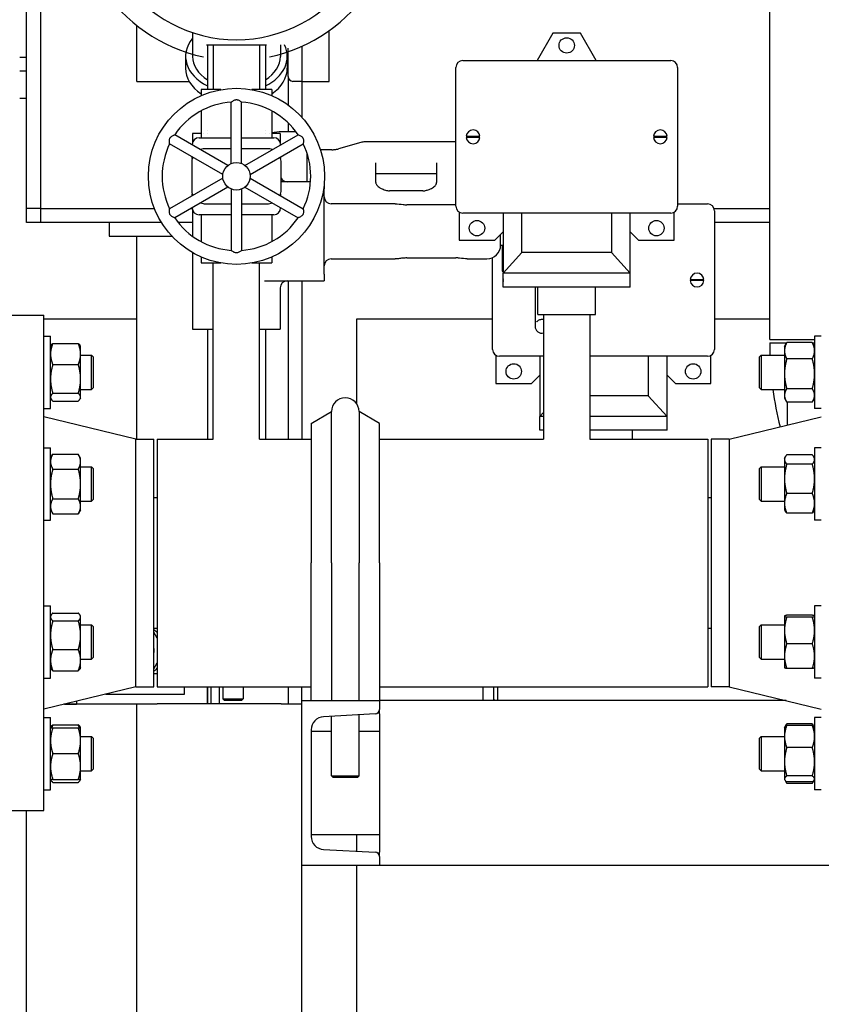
# Model space of a CAD drawing. Header units: inches. Extents: x 5 to 1128, y -85 to 748.
# Tile 42 of 256: x 173 to 187, y 177 to 195. Entities that reach past the tile are written whole.
import ezdxf

# ---------------------------------------------------------------- set-up
doc = ezdxf.new("R2010")
doc.units = ezdxf.units.IN
doc.header["$LTSCALE"] = 32
doc.header["$MEASUREMENT"] = 0
doc.layers.add('Visible (ANSI)', color=7, linetype='Continuous', lineweight=30)

msp = doc.modelspace()

# ---------------------------------------------------------------- linework, layer by layer
at = {"layer": 'Visible (ANSI)'}
for p, q in [((186.55697, 188.92117), (186.55697, 210.85817)), ((173.05726, 191.29617), (173.05726, 195.38367)), ((173.30726, 195.38367), (173.30726, 191.29617)), ((175.05726, 193.60867), (175.05726, 194.62486)), ((176.07101, 194.49475), (176.07101, 194.06312)), ((178.55726, 193.60867), (178.55726, 194.53053)), ((182.61976, 194.48167), (182.33397, 193.98667)), ((183.11976, 194.48167), (182.61976, 194.48167)), ((183.40555, 193.98667), (183.11976, 194.48167)), ((176.34476, 194.27167), (176.34476, 193.45917)), ((176.44976, 194.27167), (176.44976, 193.45917)), ((177.28976, 194.27167), (177.28976, 193.45917)), ((177.39476, 194.27167), (177.39476, 193.45917)), ((177.66851, 194.27167), (177.66851, 194.06312)), ((177.80726, 193.69867), (177.80726, 194.21023)), ((178.05726, 194.2441), (178.05726, 193.60867)), ((172.93226, 194.04617), (173.05726, 194.04617)), ((175.94601, 194.06312), (175.94601, 193.85099)), ((177.79351, 194.06312), (177.79351, 193.85099)), ((180.97976, 193.98667), (184.75976, 193.98667)), ((173.05726, 193.79617), (172.93226, 193.79617)), ((180.85476, 191.34167), (180.85476, 193.86167)), ((184.88476, 193.86167), (184.88476, 191.34167)), ((175.05726, 193.60867), (176.01193, 193.60867)), ((177.80726, 193.69867), (177.80726, 193.18074)), ((178.05726, 193.60867), (177.89726, 193.60867)), ((178.05726, 193.60867), (178.05726, 192.95648)), ((178.05726, 193.60867), (178.55726, 193.60867)), ((176.58803, 193.45917), (176.22851, 193.45917)), ((176.22851, 193.45917), (176.22851, 193.35005)), ((177.51101, 193.45917), (177.1515, 193.45917)), ((177.51101, 193.45917), (177.51101, 193.35005)), ((173.05726, 193.29617), (172.93226, 193.29617)), ((176.77576, 192.11582), (176.77576, 193.23089)), ((176.96376, 192.11582), (176.96376, 193.23089)), ((176.22851, 193.07215), (176.22851, 192.58417)), ((177.51101, 193.07215), (177.51101, 192.58417)), ((176.34476, 192.70853), (176.34476, 192.70853)), ((177.39476, 192.70854), (177.39476, 192.70854)), ((177.64738, 192.69258), (177.51101, 192.67424)), ((177.95012, 192.69369), (177.66404, 192.69369)), ((177.80726, 192.85556), (177.80726, 192.69369)), ((176.71614, 192.0814), (175.75047, 192.63894)), ((176.22851, 192.65867), (176.07289, 192.65867)), ((176.07289, 192.65867), (176.07289, 192.49308)), ((176.1932, 192.58417), (176.77576, 192.58417)), ((176.26247, 192.65867), (176.26247, 192.65867)), ((176.34828, 192.65867), (176.34825, 192.65867)), ((176.96376, 192.58417), (177.54633, 192.58417)), ((177.02338, 192.0814), (177.98906, 192.63894)), ((177.39128, 192.65867), (177.39125, 192.65867)), ((177.47702, 192.65867), (177.477, 192.65867)), ((177.66664, 192.65867), (177.51101, 192.65867)), ((177.66664, 192.65867), (177.66664, 192.49308)), ((180.81976, 192.50823), (179.20041, 192.50823)), ((181.04516, 192.61167), (181.07655, 192.61167)), ((181.07655, 192.59167), (181.04516, 192.59167)), ((181.07655, 192.61167), (181.26298, 192.61167)), ((181.26298, 192.59167), (181.07655, 192.59167)), ((181.26298, 192.61167), (181.29436, 192.61167)), ((181.29436, 192.59167), (181.26298, 192.59167)), ((184.44516, 192.61167), (184.47655, 192.61167)), ((184.47655, 192.59167), (184.44516, 192.59167)), ((184.47655, 192.61167), (184.66298, 192.61167)), ((184.66298, 192.59167), (184.47655, 192.59167)), ((184.66298, 192.61167), (184.69436, 192.61167)), ((184.69436, 192.59167), (184.66298, 192.59167)), ((176.62214, 191.91859), (175.65647, 192.47612)), ((176.0682, 192.45549), (176.0682, 192.45917)), ((176.77576, 192.38417), (176.30726, 192.38417)), ((177.43226, 192.38417), (176.96376, 192.38417)), ((177.11738, 191.91859), (178.08306, 192.47612)), ((177.67133, 192.45917), (177.67133, 192.45549)), ((178.60412, 192.36681), (178.39523, 192.36681)), ((179.13237, 192.49879), (178.72177, 192.38266)), ((176.0682, 192.20731), (176.0682, 192.23841)), ((177.67133, 192.23841), (177.67133, 192.20731)), ((178.15226, 191.78367), (178.15226, 192.30571)), ((176.05726, 192.13417), (176.05726, 191.63417)), ((177.68226, 191.63417), (177.68226, 192.13417)), ((179.40226, 191.77209), (179.40226, 192.12565)), ((180.50676, 192.12565), (180.50676, 191.77209)), ((176.62214, 191.84975), (175.65647, 191.29221)), ((177.11738, 191.84975), (178.08306, 191.29221)), ((179.40226, 191.93371), (180.50676, 191.93371)), ((176.71614, 191.68694), (175.75047, 191.1294)), ((176.77576, 191.65251), (176.77576, 190.53745)), ((176.96376, 191.65251), (176.96376, 190.53745)), ((177.02338, 191.68694), (177.98906, 191.1294)), ((177.97415, 191.78367), (177.68226, 191.78367)), ((178.21602, 191.78367), (177.97415, 191.78367)), ((178.46351, 191.74289), (178.46351, 191.65867)), ((178.46351, 190.10867), (178.46351, 191.65867)), ((180.25676, 191.62009), (179.65226, 191.62009)), ((176.0682, 191.52993), (176.0682, 191.56103)), ((177.67133, 191.56103), (177.67133, 191.52993)), ((173.05726, 191.04617), (173.05726, 191.29617)), ((173.30726, 191.29617), (173.05726, 191.29617)), ((173.30726, 191.29617), (175.38173, 191.29617)), ((173.30726, 191.29617), (173.30726, 191.04617)), ((175.65454, 191.29617), (175.66332, 191.29617)), ((176.03932, 191.29617), (176.06888, 191.29617)), ((176.0682, 191.30917), (176.0682, 191.31285)), ((176.07289, 191.27526), (176.07289, 190.79445)), ((176.30726, 191.38417), (176.77576, 191.38417)), ((176.96376, 191.38417), (177.43226, 191.38417)), ((177.67133, 191.31285), (177.67133, 191.30917)), ((178.91537, 191.38367), (178.58851, 191.38367)), ((179.10106, 191.38367), (178.91537, 191.38367)), ((179.51166, 191.38367), (179.10106, 191.38367)), ((179.75622, 191.38367), (179.51166, 191.38367)), ((180.85476, 191.36692), (179.96351, 191.36692)), ((184.88476, 191.38367), (185.42726, 191.38367)), ((185.54651, 191.29617), (186.55697, 191.29617)), ((185.55226, 191.25867), (185.55226, 188.73867)), ((176.77576, 191.18417), (176.1932, 191.18417)), ((176.22851, 191.18417), (176.22851, 190.69619)), ((177.54633, 191.18417), (176.96376, 191.18417)), ((177.51101, 191.18417), (177.51101, 190.69619)), ((180.91726, 191.23342), (180.91726, 190.72167)), ((184.75976, 191.21667), (180.97976, 191.21667)), ((181.71476, 191.21667), (181.71476, 190.12167)), ((182.05726, 190.49667), (182.05726, 191.21667)), ((183.68226, 191.21667), (183.68226, 190.49667)), ((184.02476, 190.12167), (184.02476, 191.21667)), ((184.82226, 190.72167), (184.82226, 191.23342)), ((173.30726, 191.04617), (173.05726, 191.04617)), ((175.50677, 191.04617), (173.30726, 191.04617)), ((174.55726, 191.04617), (174.55726, 190.79617)), ((176.07289, 191.04617), (175.81134, 191.04617)), ((186.55697, 191.04617), (185.55226, 191.04617)), ((174.55726, 190.79617), (175.69662, 190.79617)), ((175.05726, 187.10867), (175.05726, 190.79617)), ((176.07054, 190.79617), (176.07289, 190.79617)), ((180.91726, 190.72167), (181.56276, 190.72167)), ((181.56276, 190.72167), (181.71476, 190.87367)), ((181.66976, 190.63367), (181.66976, 190.82867)), ((184.02476, 190.87367), (184.17676, 190.72167)), ((184.17676, 190.72167), (184.82226, 190.72167)), ((181.66976, 190.63367), (181.71476, 190.63367)), ((181.69476, 190.63367), (181.69476, 190.20871)), ((176.07289, 190.49673), (176.07289, 189.10867)), ((176.22851, 190.41829), (176.22851, 190.30917)), ((177.51101, 190.41829), (177.51101, 190.30917)), ((178.58851, 190.38367), (178.91537, 190.38367)), ((178.91537, 190.38367), (179.10106, 190.38367)), ((179.10106, 190.38367), (179.51166, 190.38367)), ((179.51166, 190.38367), (179.75622, 190.38367)), ((179.96351, 190.40042), (180.85676, 190.40042)), ((181.06405, 190.38367), (181.41976, 190.38367)), ((181.52226, 188.73867), (181.52226, 190.40565)), ((181.71476, 190.12167), (182.05726, 190.49667)), ((183.68226, 190.49667), (182.05726, 190.49667)), ((183.68226, 190.49667), (184.02476, 190.12167)), ((176.22851, 190.30917), (176.58803, 190.30917)), ((176.44976, 187.10867), (176.44976, 190.30917)), ((177.1515, 190.30917), (177.51101, 190.30917)), ((177.28976, 187.10867), (177.28976, 190.30917)), ((178.46351, 190.10867), (178.46351, 189.98367)), ((181.71266, 190.00867), (181.71477, 190.00867)), ((184.02476, 190.12167), (181.71476, 190.12167)), ((181.71476, 189.87167), (181.71476, 190.12167)), ((184.02476, 189.87167), (184.02476, 190.12167)), ((185.11266, 190.00867), (185.14405, 190.00867)), ((185.14405, 190.00867), (185.33048, 190.00867)), ((185.33048, 190.00867), (185.36186, 190.00867)), ((177.37833, 189.98367), (177.97415, 189.98367)), ((177.66664, 189.85867), (177.66664, 189.10867)), ((177.80726, 189.98367), (177.80726, 187.10867)), ((177.97415, 189.98367), (178.46351, 189.98367)), ((178.05726, 189.98367), (178.05726, 187.10867)), ((181.71477, 189.98867), (181.71266, 189.98867)), ((184.02476, 189.87167), (181.71476, 189.87167)), ((182.29476, 189.87167), (182.29476, 189.15867)), ((182.34476, 189.37167), (182.34476, 189.87167)), ((183.39476, 189.37167), (183.39476, 189.87167)), ((185.14405, 189.98867), (185.11266, 189.98867)), ((185.33048, 189.98867), (185.14405, 189.98867)), ((185.36186, 189.98867), (185.33048, 189.98867)), ((172.42976, 189.35867), (173.36976, 189.35867)), ((173.36976, 180.35867), (173.36976, 189.35867)), ((173.36976, 189.29617), (175.05726, 189.29617)), ((179.05726, 189.29617), (181.52226, 189.29617)), ((179.05726, 187.74432), (179.05726, 189.29617)), ((182.34476, 189.37167), (183.39476, 189.37167)), ((182.44976, 189.37167), (182.44976, 187.10867)), ((183.28976, 189.37167), (183.28976, 187.10867)), ((185.55226, 189.29617), (186.55697, 189.29617)), ((176.07289, 189.10867), (176.44976, 189.10867)), ((176.34476, 189.10867), (176.34476, 187.10867)), ((177.28976, 189.10867), (177.66664, 189.10867)), ((177.39476, 189.10867), (177.39476, 187.10867)), ((173.36976, 188.97947), (173.49176, 188.97947)), ((173.49176, 187.66697), (173.49176, 188.97947)), ((187.37276, 188.97947), (187.37276, 187.66697)), ((187.49476, 188.97947), (187.37276, 188.97947)), ((173.49176, 188.79197), (173.50131, 188.8085)), ((173.53363, 188.84604), (173.9969, 188.84604)), ((174.03876, 188.79197), (174.02922, 188.8085)), ((174.03876, 188.65467), (174.03876, 188.79197)), ((186.55697, 188.92117), (187.37276, 188.92117)), ((186.55697, 188.85867), (186.86455, 188.85867)), ((186.82576, 188.79197), (186.85772, 188.84731)), ((186.82576, 188.79197), (186.82576, 188.71441)), ((187.3309, 188.86351), (186.86763, 188.86351)), ((187.33397, 188.85867), (187.37276, 188.85867)), ((187.37276, 188.79197), (187.34081, 188.84731)), ((174.03876, 188.2019), (174.03876, 188.65467)), ((174.03876, 188.63572), (174.23846, 188.63572)), ((174.23846, 188.01072), (174.23846, 188.63572)), ((174.26976, 188.60442), (174.23846, 188.63572)), ((174.26976, 188.60442), (174.26976, 188.04202)), ((181.58476, 188.63042), (181.58476, 188.11867)), ((182.44976, 188.61367), (181.64726, 188.61367)), ((182.38226, 188.61367), (182.38226, 187.51867)), ((185.42726, 188.61367), (183.28976, 188.61367)), ((184.34976, 188.61367), (184.34976, 187.89367)), ((184.69226, 187.51867), (184.69226, 188.61367)), ((185.48976, 188.11867), (185.48976, 188.63042)), ((186.36976, 188.60442), (186.40106, 188.63572)), ((186.36976, 188.04202), (186.36976, 188.60442)), ((186.40106, 188.63572), (186.40106, 188.01072)), ((186.40106, 188.63572), (186.82576, 188.63572)), ((186.82576, 188.71441), (186.82576, 188.29516)), ((187.3309, 188.56531), (186.86763, 188.56531)), ((173.53363, 188.46331), (173.9969, 188.46331)), ((182.23026, 188.11867), (182.38226, 188.27067)), ((184.69226, 188.27067), (184.84426, 188.11867)), ((186.82576, 188.29516), (186.82576, 187.90397)), ((174.03876, 187.87044), (174.03876, 188.2019)), ((174.26976, 188.04202), (174.23846, 188.01072)), ((181.58476, 188.11867), (182.23026, 188.11867)), ((184.84426, 188.11867), (185.48976, 188.11867)), ((186.36976, 188.04202), (186.40106, 188.01072)), ((173.49176, 187.85447), (173.50131, 187.83793)), ((173.53363, 187.94048), (173.9969, 187.94048)), ((174.03876, 187.85447), (174.02922, 187.83793)), ((174.03876, 188.01072), (174.23846, 188.01072)), ((174.03876, 187.85447), (174.03876, 187.87044)), ((184.34976, 187.89367), (183.28976, 187.89367)), ((184.34976, 187.89367), (184.69226, 187.51867)), ((186.40106, 188.01072), (186.82576, 188.01072)), ((186.82576, 187.90397), (186.82576, 187.85447)), ((186.82576, 187.85447), (186.85772, 187.79912)), ((187.3309, 188.02501), (186.86763, 188.02501)), ((187.37276, 187.85447), (187.34081, 187.79912)), ((173.53363, 187.8004), (173.9969, 187.8004)), ((187.3309, 187.78292), (186.86763, 187.78292)), ((186.87226, 187.78292), (186.87226, 187.363)), ((173.36976, 187.66697), (173.49176, 187.66697)), ((175.0431, 187.10867), (173.36976, 187.51367)), ((178.22726, 187.39505), (178.59726, 187.60867)), ((178.59726, 184.85867), (178.59726, 187.60867)), ((179.09726, 187.60867), (179.09726, 184.85867)), ((179.46726, 187.39505), (179.09726, 187.60867)), ((182.38226, 187.51867), (182.44976, 187.59257)), ((182.44976, 187.51867), (182.38226, 187.51867)), ((182.38226, 187.26867), (182.38226, 187.51867)), ((184.69226, 187.51867), (183.28976, 187.51867)), ((184.69226, 187.26867), (184.69226, 187.51867)), ((185.82143, 187.10867), (187.49476, 187.51367)), ((187.49476, 187.66697), (187.37276, 187.66697)), ((178.22726, 187.39505), (178.22726, 184.85867)), ((179.46726, 184.85867), (179.46726, 187.39505)), ((182.44976, 187.26867), (182.38226, 187.26867)), ((184.69226, 187.26867), (183.28976, 187.26867)), ((184.06226, 187.10867), (184.06226, 187.26867)), ((175.0431, 182.60867), (175.0431, 187.10867)), ((175.0431, 187.10867), (175.36976, 187.10867)), ((175.36976, 182.60867), (175.36976, 187.10867)), ((175.43226, 187.10867), (175.43226, 182.60867)), ((175.43226, 187.10867), (176.44976, 187.10867)), ((177.28976, 187.10867), (178.22726, 187.10867)), ((179.46726, 187.10867), (182.44976, 187.10867)), ((183.28976, 187.10867), (185.43226, 187.10867)), ((185.43226, 187.10867), (185.43226, 182.60867)), ((185.49476, 187.10867), (185.49476, 182.60867)), ((185.82143, 187.10867), (185.49476, 187.10867)), ((185.82143, 187.10867), (185.82143, 182.60867)), ((173.36976, 186.94998), (173.49176, 186.94998)), ((173.49176, 185.63748), (173.49176, 186.94998)), ((173.49176, 186.76248), (173.53363, 186.835)), ((173.53363, 186.835), (173.9969, 186.835)), ((174.03876, 186.76248), (173.9969, 186.835)), ((186.82576, 186.76248), (186.8404, 186.78783)), ((187.3309, 186.824), (186.86763, 186.824)), ((187.37276, 186.76248), (187.35813, 186.78783)), ((187.37276, 186.94998), (187.37276, 185.63748)), ((187.49476, 186.94998), (187.37276, 186.94998)), ((174.03876, 186.69968), (174.03876, 186.76248)), ((174.03876, 186.29373), (174.03876, 186.69968)), ((174.03876, 186.60623), (174.23846, 186.60623)), ((174.23846, 185.98123), (174.23846, 186.60623)), ((174.26976, 186.57493), (174.23846, 186.60623)), ((186.36976, 186.57493), (186.40106, 186.60623)), ((186.40106, 186.60623), (186.40106, 185.98123)), ((186.40106, 186.60623), (186.82576, 186.60623)), ((186.82576, 186.76248), (186.82576, 186.73844)), ((186.82576, 186.73844), (186.82576, 186.38773)), ((187.3309, 186.65287), (186.86763, 186.65287)), ((173.53363, 186.56437), (173.9969, 186.56437)), ((174.26976, 186.57493), (174.26976, 186.01253)), ((186.36976, 186.01253), (186.36976, 186.57493)), ((174.03876, 185.88778), (174.03876, 186.29373)), ((186.82576, 186.38773), (186.82576, 185.94303)), ((187.3309, 186.1226), (186.86763, 186.1226)), ((173.53363, 186.0231), (173.9969, 186.0231)), ((174.03876, 185.98123), (174.23846, 185.98123)), ((174.03876, 185.82498), (174.03876, 185.88778)), ((174.26976, 186.01253), (174.23846, 185.98123)), ((175.36976, 186.04617), (175.43226, 186.04617)), ((185.43226, 186.04617), (185.49476, 186.04617)), ((186.36976, 186.01253), (186.40106, 185.98123)), ((186.40106, 185.98123), (186.82576, 185.98123)), ((186.82576, 185.94303), (186.82576, 185.82498)), ((173.49176, 185.82498), (173.53363, 185.75247)), ((173.53363, 185.75247), (173.9969, 185.75247)), ((174.03876, 185.82498), (173.9969, 185.75247)), ((186.82576, 185.82498), (186.8404, 185.79964)), ((187.3309, 185.76346), (186.86763, 185.76346)), ((187.37276, 185.82498), (187.35813, 185.79964)), ((173.36976, 185.63748), (173.49176, 185.63748)), ((187.49476, 185.63748), (187.37276, 185.63748)), ((178.22726, 182.35867), (178.22726, 184.85867)), ((178.59726, 184.85867), (178.59726, 182.35867)), ((179.09726, 182.35867), (179.09726, 184.85867)), ((179.46726, 184.85867), (179.46726, 182.35867)), ((173.36976, 184.07986), (173.49176, 184.07986)), ((173.49176, 182.76736), (173.49176, 184.07986)), ((173.53363, 183.94643), (173.9969, 183.94643)), ((187.37276, 184.07986), (187.37276, 182.76736)), ((187.49476, 184.07986), (187.37276, 184.07986)), ((173.49176, 183.89236), (173.50131, 183.90889)), ((173.53363, 183.80634), (173.9969, 183.80634)), ((174.03876, 183.89236), (174.02922, 183.90889)), ((174.03876, 183.87638), (174.03876, 183.89236)), ((174.03876, 183.54493), (174.03876, 183.87638)), ((174.03876, 183.73611), (174.23846, 183.73611)), ((174.23846, 183.11111), (174.23846, 183.73611)), ((174.26976, 183.70481), (174.23846, 183.73611)), ((186.36976, 183.70481), (186.40106, 183.73611)), ((186.40106, 183.73611), (186.40106, 183.11111)), ((186.40106, 183.73611), (186.82576, 183.73611)), ((186.82576, 183.89236), (186.82625, 183.8932)), ((186.82576, 183.89236), (186.82576, 183.89152)), ((186.82576, 183.89152), (186.82576, 183.63326)), ((187.3309, 183.90772), (186.86763, 183.90772)), ((187.3309, 183.87532), (186.86763, 183.87532)), ((187.37276, 183.89236), (187.37228, 183.8932)), ((174.26976, 183.70481), (174.26976, 183.14241)), ((175.36976, 183.67117), (175.43226, 183.67117)), ((175.43226, 183.49205), (175.36976, 183.60031)), ((185.43226, 183.67117), (185.49476, 183.67117)), ((186.36976, 183.14241), (186.36976, 183.70481)), ((186.82576, 183.63326), (186.82576, 183.16535)), ((174.03876, 183.09215), (174.03876, 183.54493)), ((187.3309, 183.39121), (186.86763, 183.39121)), ((173.53363, 183.28352), (173.9969, 183.28352)), ((174.03876, 183.11111), (174.23846, 183.11111)), ((174.03876, 182.95486), (174.03876, 183.09215)), ((174.26976, 183.14241), (174.23846, 183.11111)), ((175.36976, 182.93703), (175.43226, 183.04528)), ((186.36976, 183.14241), (186.40106, 183.11111)), ((186.40106, 183.11111), (186.82576, 183.11111)), ((186.82576, 183.16535), (186.82576, 182.95486)), ((173.49176, 182.95486), (173.50131, 182.93832)), ((173.53363, 182.90078), (173.9969, 182.90078)), ((174.03876, 182.95486), (174.02922, 182.93832)), ((175.36976, 182.84867), (175.43226, 182.84867)), ((186.82576, 182.95486), (186.82625, 182.95401)), ((187.3309, 182.9395), (186.86763, 182.9395)), ((187.37276, 182.95486), (187.37228, 182.95401)), ((173.36976, 182.76736), (173.49176, 182.76736)), ((187.49476, 182.76736), (187.37276, 182.76736)), ((175.0431, 182.60867), (173.36976, 182.20367)), ((175.0431, 182.60867), (175.36976, 182.60867)), ((175.43226, 182.60867), (178.22726, 182.60867)), ((175.92426, 182.47667), (175.92426, 182.60867)), ((176.34226, 182.29617), (176.34226, 182.60867)), ((176.35226, 182.29617), (176.35226, 182.60867)), ((176.41226, 182.29617), (176.41226, 182.60867)), ((176.55726, 182.60867), (176.55726, 182.29617)), ((176.61976, 182.60867), (176.61976, 182.38992)), ((176.99476, 182.60867), (176.99476, 182.38992)), ((177.80726, 182.60867), (177.80726, 182.29617)), ((178.05726, 182.35867), (178.05726, 182.60867)), ((179.46726, 182.60867), (185.43226, 182.60867)), ((181.34976, 182.35867), (181.34976, 182.60867)), ((181.53726, 182.60867), (181.53726, 182.35867)), ((181.60943, 182.60867), (181.60943, 182.35867)), ((185.82143, 182.60867), (185.49476, 182.60867)), ((185.82143, 182.60867), (187.49476, 182.20367)), ((173.96126, 182.34683), (173.96126, 182.29414)), ((174.49771, 182.47667), (175.92426, 182.47667)), ((176.61976, 182.38992), (176.99476, 182.38992)), ((176.65101, 182.35867), (176.61976, 182.38992)), ((176.96351, 182.35867), (176.65101, 182.35867)), ((176.96351, 182.35867), (176.99476, 182.38992)), ((178.05726, 179.35867), (178.05726, 182.35867)), ((178.05726, 182.35867), (179.46726, 182.35867)), ((179.46726, 182.35867), (179.46726, 182.19387)), ((186.85435, 182.35867), (179.46726, 182.35867)), ((181.53726, 182.39367), (181.55747, 182.35867)), ((175.05726, 182.29217), (173.73542, 182.29217)), ((173.74358, 182.29414), (173.96126, 182.29414)), ((175.05726, 167.29617), (175.05726, 182.29617)), ((175.05726, 182.29617), (175.43226, 182.29617)), ((177.68226, 182.29617), (175.43226, 182.29617)), ((176.35226, 182.29817), (176.34226, 182.29817)), ((177.68226, 182.29617), (178.05726, 182.29617)), ((179.46726, 182.11398), (179.46726, 182.19387)), ((173.36976, 182.05037), (173.49176, 182.05037)), ((173.49176, 180.73787), (173.49176, 182.05037)), ((179.39145, 182.11398), (178.45232, 182.06477)), ((178.59726, 180.98992), (178.59726, 182.07237)), ((179.09726, 180.98992), (179.09726, 182.09857)), ((179.46726, 182.11398), (179.46726, 182.06477)), ((179.46726, 182.06477), (179.46726, 181.82761)), ((187.37276, 182.05037), (187.37276, 180.73787)), ((187.49476, 182.05037), (187.37276, 182.05037)), ((173.49176, 181.86287), (173.50131, 181.87941)), ((173.53363, 181.91694), (173.9969, 181.91694)), ((173.53363, 181.86287), (173.9969, 181.86287)), ((174.03876, 181.86287), (174.02922, 181.87941)), ((174.03876, 181.6285), (174.03876, 181.86287)), ((178.22726, 181.82761), (178.22726, 179.88973)), ((178.59726, 181.79617), (178.22726, 181.79617)), ((179.46726, 181.79617), (179.09726, 181.79617)), ((179.46726, 181.82761), (179.46726, 179.88973)), ((186.82576, 181.86287), (186.83137, 181.87259)), ((186.82576, 181.86287), (186.82576, 181.70514)), ((186.83137, 181.87259), (186.85772, 181.91821)), ((187.3309, 181.93442), (186.86763, 181.93442)), ((187.3309, 181.90762), (186.86763, 181.90762)), ((187.36715, 181.87259), (187.34081, 181.91821)), ((187.37276, 181.86287), (187.36715, 181.87259)), ((174.03876, 181.70662), (174.23846, 181.70662)), ((174.03876, 181.15975), (174.03876, 181.6285)), ((174.23846, 181.08162), (174.23846, 181.70662)), ((174.26976, 181.67532), (174.23846, 181.70662)), ((174.26976, 181.67532), (174.26976, 181.11292)), ((186.36976, 181.67532), (186.40106, 181.70662)), ((186.36976, 181.11292), (186.36976, 181.67532)), ((186.40106, 181.70662), (186.40106, 181.08162)), ((186.40106, 181.70662), (186.82576, 181.70662)), ((186.82576, 181.70514), (186.82576, 181.24591)), ((187.3309, 181.50266), (186.86763, 181.50266)), ((173.53363, 181.39412), (173.9969, 181.39412)), ((186.82576, 181.24591), (186.82576, 180.93489)), ((174.03876, 180.92537), (174.03876, 181.15975)), ((174.03876, 181.08162), (174.23846, 181.08162)), ((174.26976, 181.11292), (174.23846, 181.08162)), ((186.36976, 181.11292), (186.40106, 181.08162)), ((186.40106, 181.08162), (186.82576, 181.08162)), ((173.49176, 180.92537), (173.50131, 180.90884)), ((173.53363, 180.92537), (173.9969, 180.92537)), ((174.03876, 180.92537), (174.02922, 180.90884)), ((178.59726, 180.98992), (179.09726, 180.98992)), ((178.62851, 180.95867), (178.59726, 180.98992)), ((179.06601, 180.95867), (178.62851, 180.95867)), ((179.06601, 180.95867), (179.09726, 180.98992)), ((186.82576, 180.93489), (186.82576, 180.92537)), ((186.82576, 180.92537), (186.83137, 180.91565)), ((186.83137, 180.91565), (186.85772, 180.87003)), ((187.3309, 180.98916), (186.86763, 180.98916)), ((187.3309, 180.88062), (186.86763, 180.88062)), ((187.36715, 180.91565), (187.34081, 180.87003)), ((187.37276, 180.92537), (187.36715, 180.91565)), ((173.36976, 180.73787), (173.49176, 180.73787)), ((173.53363, 180.8713), (173.9969, 180.8713)), ((187.3309, 180.85383), (186.86763, 180.85383)), ((187.49476, 180.73787), (187.37276, 180.73787)), ((172.42976, 180.35867), (173.36976, 180.35867)), ((173.05726, 170.36817), (173.05726, 180.35867)), ((179.46726, 179.92117), (178.22726, 179.92117)), ((179.05726, 179.62087), (179.05726, 179.92117)), ((179.46726, 179.88973), (179.46726, 179.65256)), ((178.45232, 179.65256), (179.39145, 179.60335)), ((179.46726, 179.65256), (179.46726, 179.60335)), ((179.46726, 179.52346), (179.46726, 179.60335)), ((179.46726, 179.52346), (179.46726, 179.35867)), ((179.46726, 179.35867), (178.05726, 179.35867)), ((178.05726, 167.29617), (178.05726, 179.35867)), ((179.05726, 170.36817), (179.05726, 179.35867)), ((204.08247, 179.35867), (179.46726, 179.35867))]:
    msp.add_line(p, q, dxfattribs=at)
for centre, radius in [((182.86976, 194.26167), 0.14), ((176.86976, 191.88417), 1.6), ((176.86976, 191.88417), 0.25), ((181.23976, 190.94167), 0.14), ((184.49976, 190.94167), 0.14), ((181.90726, 188.33867), 0.14), ((185.16726, 188.33867), 0.14)]:
    msp.add_circle(centre, radius, dxfattribs=at)
for centre, radius, start, end in [((176.86976, 196.89667), 2.53125, 214.288097, 325.711903), ((176.86976, 196.89667), 2.90625, 212.481484, 258.093583), ((176.86976, 196.89667), 2.90625, 281.906417, 327.518516), ((180.97976, 193.86167), 0.125, 90, 180), ((184.75976, 193.86167), 0.125, 0, 90), ((177.89726, 193.69867), 0.09, 180, 270), ((176.86976, 191.88417), 1.35, 93.992715, 146.007285), ((176.86976, 191.88417), 1.35, 33.992715, 86.007285), ((177.66404, 192.56869), 0.125, 90, 97.659187), ((181.16976, 192.60167), 0.125, 4.588566, 175.411434), ((184.56976, 192.60167), 0.125, 4.588566, 175.411434), ((176.1932, 192.45917), 0.125, 90, 180), ((177.54633, 192.45917), 0.125, 0, 90), ((179.20041, 192.25823), 0.25, 90, 105.793169), ((180.81976, 192.25823), 0.25, 81.952154, 90), ((181.16976, 192.60167), 0.125, 184.588566, 355.411434), ((184.56976, 192.60167), 0.125, 184.588566, 355.411434), ((176.86976, 191.88417), 1.35, 153.992715, 206.007285), ((176.30726, 192.13417), 0.25, 90, 110.5819), ((177.43226, 192.13417), 0.25, 69.4181, 90), ((176.86976, 191.88417), 1.35, 333.992715, 26.007285), ((176.30726, 192.13417), 0.25, 156.720461, 180), ((177.43226, 192.13417), 0.25, 0, 23.279539), ((177.79164, 191.90867), 0.125, 208.955024, 270), ((176.30726, 191.63417), 0.25, 180, 203.279539), ((177.43226, 191.63417), 0.25, 336.720461, 0), ((178.58851, 191.50867), 0.125, 180, 270), ((176.1932, 191.30917), 0.125, 180, 270), ((176.30726, 191.63417), 0.25, 249.4181, 270), ((177.43226, 191.63417), 0.25, 270, 290.5819), ((177.54633, 191.30917), 0.125, 270, 0), ((180.97976, 191.34167), 0.125, 180, 270), ((184.75976, 191.34167), 0.125, 270, 0), ((185.42726, 191.25867), 0.125, 0, 90), ((176.86976, 191.88417), 1.35, 213.992715, 266.007285), ((176.86976, 191.88417), 1.35, 273.992715, 326.007285), ((181.41976, 190.63367), 0.25, 270, 0), ((178.58851, 190.25867), 0.125, 90, 180), ((181.81976, 190.20871), 0.125, 180, 212.85988), ((181.83726, 189.99867), 0.125, 168.521659, 175.411434), ((185.23726, 189.99867), 0.125, 4.588566, 175.411434), ((177.79164, 189.85867), 0.125, 90, 180), ((181.83726, 189.99867), 0.125, 184.588566, 191.478341), ((185.23726, 189.99867), 0.125, 184.588566, 355.411434), ((182.41976, 189.15867), 0.125, 180, 283.88654), ((192.80697, 188.85867), 6.25, 180, 182.044305), ((181.64726, 188.73867), 0.125, 180, 270), ((185.42726, 188.73867), 0.125, 270, 0), ((178.84726, 187.60867), 0.25, 0, 180), ((192.80697, 188.85867), 6.25, 187.797496, 194.13393), ((175.13226, 183.26867), 0.44175, 47.225308, 57.477252), ((175.13226, 183.26867), 0.24375, 346.997176, 13.002824), ((175.13226, 183.26867), 0.44175, 302.522748, 312.774692), ((179.38726, 182.19387), 0.08, 272.999556, 0), ((178.46475, 181.82761), 0.23749, 92.999556, 180), ((178.46475, 179.88973), 0.23749, 180, 267.000444), ((179.38726, 179.52346), 0.08, 0, 87.000444)]:
    msp.add_arc(centre, radius, start, end, dxfattribs=at)
for centre, major_axis, start_param, end_param in [((176.86976, 194.06312), (-0.92375, 0), 5.75690595, 7.24950007), ((176.86976, 194.06312), (0.92375, 0), 5.31687055, 6.60815207), ((176.86976, 194.06312), (-0.79875, 0), 0, 0.85359638), ((176.86976, 194.06312), (0.79875, 0), 5.42958893, 6.28318531), ((176.86976, 193.85099), (-0.92375, 0), 0, 0.80351441), ((176.86976, 193.85099), (0.92375, 0), 5.47967089, 6.28318531)]:
    msp.add_ellipse(centre, major_axis=major_axis, ratio=0.70710678, start_param=start_param, end_param=end_param, dxfattribs=at)
for points, weights in [([(176.32324, 194.27167), (176.86976, 194.27167), (177.41629, 194.27167)], [1.01148146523, 1.09566801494, 1.01148146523]), ([(173.53363, 188.84604), (173.49176, 188.74349), (173.49176, 188.65467)], [1, 1.0379548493, 1]), ([(173.50131, 188.8085), (173.51156, 188.82625), (173.53363, 188.84604)], [1.01895290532, 1.01965956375, 1]), ([(174.03876, 188.65467), (174.03876, 188.74349), (173.9969, 188.84604)], [1, 1.0379548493, 1]), ([(173.9969, 188.84604), (174.01897, 188.82625), (174.02922, 188.8085)], [1, 1.01965956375, 1.01895290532]), ([(186.86763, 188.86351), (186.82576, 188.78361), (186.82576, 188.71441)], [1, 1.0379548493, 1]), ([(186.85772, 188.84731), (186.86232, 188.85528), (186.86763, 188.86351)], [1.00817877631, 1.00466202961, 1]), ([(187.37276, 188.71441), (187.37276, 188.78361), (187.3309, 188.86351)], [1, 1.0379548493, 1]), ([(187.3309, 188.86351), (187.33621, 188.85528), (187.34081, 188.84731)], [1, 1.00466202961, 1.00817877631]), ([(173.49176, 188.65467), (173.49176, 188.56586), (173.53363, 188.46331)], [1, 1.0379548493, 1]), ([(173.9969, 188.46331), (174.03876, 188.56586), (174.03876, 188.65467)], [1, 1.0379548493, 1]), ([(186.82576, 188.71441), (186.82576, 188.64521), (186.86763, 188.56531)], [1, 1.0379548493, 1]), ([(186.86763, 188.56531), (186.82576, 188.42053), (186.82576, 188.29516)], [1, 1.0379548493, 1]), ([(187.3309, 188.56531), (187.37276, 188.64521), (187.37276, 188.71441)], [1, 1.0379548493, 1]), ([(187.37276, 188.29516), (187.37276, 188.42053), (187.3309, 188.56531)], [1, 1.0379548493, 1]), ([(173.53363, 188.46331), (173.49176, 188.32322), (173.49176, 188.2019)], [1, 1.0379548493, 1]), ([(174.03876, 188.2019), (174.03876, 188.32322), (173.9969, 188.46331)], [1, 1.0379548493, 1]), ([(186.82576, 188.29516), (186.82576, 188.16978), (186.86763, 188.02501)], [1, 1.0379548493, 1]), ([(187.3309, 188.02501), (187.37276, 188.16978), (187.37276, 188.29516)], [1, 1.0379548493, 1]), ([(173.49176, 188.2019), (173.49176, 188.08057), (173.53363, 187.94048)], [1, 1.0379548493, 1]), ([(173.9969, 187.94048), (174.03876, 188.08057), (174.03876, 188.2019)], [1, 1.0379548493, 1]), ([(173.53363, 187.94048), (173.49176, 187.90295), (173.49176, 187.87044)], [1, 1.0379548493, 1]), ([(173.49176, 187.87044), (173.49176, 187.83793), (173.53363, 187.8004)], [1, 1.0379548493, 1]), ([(174.03876, 187.87044), (174.03876, 187.90295), (173.9969, 187.94048)], [1, 1.0379548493, 1]), ([(173.9969, 187.8004), (174.03876, 187.83793), (174.03876, 187.87044)], [1, 1.0379548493, 1]), ([(186.86763, 188.02501), (186.82576, 187.96014), (186.82576, 187.90397)], [1, 1.0379548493, 1]), ([(186.82576, 187.90397), (186.82576, 187.84779), (186.86763, 187.78292)], [1, 1.0379548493, 1]), ([(187.37276, 187.90397), (187.37276, 187.96014), (187.3309, 188.02501)], [1, 1.0379548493, 1]), ([(187.3309, 187.78292), (187.37276, 187.84779), (187.37276, 187.90397)], [1, 1.0379548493, 1]), ([(173.53363, 186.835), (173.49176, 186.76248), (173.49176, 186.69968)], [1, 1.0379548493, 1]), ([(174.03876, 186.69968), (174.03876, 186.76248), (173.9969, 186.835)], [1, 1.0379548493, 1]), ([(186.86763, 186.824), (186.82576, 186.77815), (186.82576, 186.73844)], [1, 1.0379548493, 1]), ([(187.37276, 186.73844), (187.37276, 186.77815), (187.3309, 186.824)], [1, 1.0379548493, 1]), ([(173.49176, 186.69968), (173.49176, 186.63688), (173.53363, 186.56437)], [1, 1.0379548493, 1]), ([(173.9969, 186.56437), (174.03876, 186.63688), (174.03876, 186.69968)], [1, 1.0379548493, 1]), ([(186.82576, 186.73844), (186.82576, 186.69872), (186.86763, 186.65287)], [1, 1.0379548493, 1]), ([(186.86763, 186.65287), (186.82576, 186.51078), (186.82576, 186.38773)], [1, 1.0379548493, 1]), ([(187.3309, 186.65287), (187.37276, 186.69872), (187.37276, 186.73844)], [1, 1.0379548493, 1]), ([(187.37276, 186.38773), (187.37276, 186.51078), (187.3309, 186.65287)], [1, 1.0379548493, 1]), ([(173.53363, 186.56437), (173.49176, 186.41933), (173.49176, 186.29373)], [1, 1.0379548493, 1]), ([(174.03876, 186.29373), (174.03876, 186.41933), (173.9969, 186.56437)], [1, 1.0379548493, 1]), ([(173.49176, 186.29373), (173.49176, 186.16813), (173.53363, 186.0231)], [1, 1.0379548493, 1]), ([(173.9969, 186.0231), (174.03876, 186.16813), (174.03876, 186.29373)], [1, 1.0379548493, 1]), ([(186.82576, 186.38773), (186.82576, 186.26468), (186.86763, 186.1226)], [1, 1.0379548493, 1]), ([(187.3309, 186.1226), (187.37276, 186.26468), (187.37276, 186.38773)], [1, 1.0379548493, 1]), ([(186.86763, 186.1226), (186.82576, 186.02637), (186.82576, 185.94303)], [1, 1.0379548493, 1]), ([(187.37276, 185.94303), (187.37276, 186.02637), (187.3309, 186.1226)], [1, 1.0379548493, 1]), ([(173.53363, 186.0231), (173.49176, 185.95058), (173.49176, 185.88778)], [1, 1.0379548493, 1]), ([(173.49176, 185.88778), (173.49176, 185.82498), (173.53363, 185.75247)], [1, 1.0379548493, 1]), ([(174.03876, 185.88778), (174.03876, 185.95058), (173.9969, 186.0231)], [1, 1.0379548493, 1]), ([(173.9969, 185.75247), (174.03876, 185.82498), (174.03876, 185.88778)], [1, 1.0379548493, 1]), ([(186.82576, 185.94303), (186.82576, 185.85969), (186.86763, 185.76346)], [1, 1.0379548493, 1]), ([(187.3309, 185.76346), (187.37276, 185.85969), (187.37276, 185.94303)], [1, 1.0379548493, 1]), ([(186.86763, 185.76346), (186.85036, 185.78237), (186.8404, 185.79964)], [1, 1.01531135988, 1.01826921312]), ([(187.35813, 185.79964), (187.34816, 185.78237), (187.3309, 185.76346)], [1.01826921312, 1.01531135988, 1]), ([(173.53363, 183.94643), (173.49176, 183.90889), (173.49176, 183.87638)], [1, 1.0379548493, 1]), ([(174.03876, 183.87638), (174.03876, 183.90889), (173.9969, 183.94643)], [1, 1.0379548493, 1]), ([(173.49176, 183.87638), (173.49176, 183.84388), (173.53363, 183.80634)], [1, 1.0379548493, 1]), ([(173.53363, 183.80634), (173.49176, 183.66625), (173.49176, 183.54493)], [1, 1.0379548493, 1]), ([(173.9969, 183.80634), (174.03876, 183.84388), (174.03876, 183.87638)], [1, 1.0379548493, 1]), ([(174.03876, 183.54493), (174.03876, 183.66625), (173.9969, 183.80634)], [1, 1.0379548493, 1]), ([(186.86763, 183.90772), (186.82576, 183.89903), (186.82576, 183.89152)], [1, 1.0379548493, 1]), ([(186.82576, 183.89152), (186.82576, 183.884), (186.86763, 183.87532)], [1, 1.0379548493, 1]), ([(186.86763, 183.87532), (186.82576, 183.7456), (186.82576, 183.63326)], [1, 1.0379548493, 1]), ([(187.37276, 183.89152), (187.37276, 183.89903), (187.3309, 183.90772)], [1, 1.0379548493, 1]), ([(187.3309, 183.87532), (187.37276, 183.884), (187.37276, 183.89152)], [1, 1.0379548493, 1]), ([(187.37276, 183.63326), (187.37276, 183.7456), (187.3309, 183.87532)], [1, 1.0379548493, 1]), ([(186.82576, 183.63326), (186.82576, 183.52092), (186.86763, 183.39121)], [1, 1.0379548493, 1]), ([(187.3309, 183.39121), (187.37276, 183.52092), (187.37276, 183.63326)], [1, 1.0379548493, 1]), ([(173.49176, 183.54493), (173.49176, 183.42361), (173.53363, 183.28352)], [1, 1.0379548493, 1]), ([(173.9969, 183.28352), (174.03876, 183.42361), (174.03876, 183.54493)], [1, 1.0379548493, 1]), ([(186.86763, 183.39121), (186.82576, 183.27017), (186.82576, 183.16535)], [1, 1.0379548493, 1]), ([(187.37276, 183.16535), (187.37276, 183.27017), (187.3309, 183.39121)], [1, 1.0379548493, 1]), ([(173.53363, 183.28352), (173.49176, 183.18096), (173.49176, 183.09215)], [1, 1.0379548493, 1]), ([(174.03876, 183.09215), (174.03876, 183.18096), (173.9969, 183.28352)], [1, 1.0379548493, 1]), ([(173.49176, 183.09215), (173.49176, 183.00334), (173.53363, 182.90078)], [1, 1.0379548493, 1]), ([(173.9969, 182.90078), (174.03876, 183.00334), (174.03876, 183.09215)], [1, 1.0379548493, 1]), ([(186.82576, 183.16535), (186.82576, 183.06053), (186.86763, 182.9395)], [1, 1.0379548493, 1]), ([(187.3309, 182.9395), (187.37276, 183.06053), (187.37276, 183.16535)], [1, 1.0379548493, 1]), ([(173.53363, 182.90078), (173.51156, 182.92058), (173.50131, 182.93832)], [1, 1.01965956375, 1.01895290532]), ([(174.02922, 182.93832), (174.01897, 182.92058), (173.9969, 182.90078)], [1.01895290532, 1.01965956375, 1]), ([(186.86763, 182.9395), (186.83014, 182.94727), (186.82625, 182.95401)], [1, 1.03384986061, 1.00732203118]), ([(187.37228, 182.95401), (187.36838, 182.94727), (187.3309, 182.9395)], [1.00732203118, 1.03384986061, 1]), ([(173.49176, 181.86287), (173.49176, 181.86287), (173.53363, 181.86287)], [1, 1.0379548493, 1]), ([(173.53363, 181.86287), (173.49176, 181.73727), (173.49176, 181.6285)], [1, 1.0379548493, 1]), ([(173.50131, 181.87941), (173.51156, 181.89715), (173.53363, 181.91694)], [1.01895290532, 1.01965956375, 1]), ([(173.53363, 181.91694), (173.52224, 181.88903), (173.51406, 181.86287)], [1, 1.01005189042, 1.01477953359]), ([(173.9969, 181.91694), (174.01897, 181.89715), (174.02922, 181.87941)], [1, 1.01965956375, 1.01895290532]), ([(174.01647, 181.86287), (174.00829, 181.88903), (173.9969, 181.91694)], [1.01477953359, 1.01005189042, 1]), ([(173.9969, 181.86287), (174.03876, 181.86287), (174.03876, 181.86287)], [1, 1.0379548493, 1]), ([(174.03876, 181.6285), (174.03876, 181.73727), (173.9969, 181.86287)], [1, 1.0379548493, 1]), ([(186.86763, 181.90762), (186.82576, 181.79911), (186.82576, 181.70514)], [1, 1.0379548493, 1]), ([(186.83137, 181.87259), (186.84086, 181.88903), (186.86763, 181.90762)], [1.01768117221, 1.02393721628, 1]), ([(186.86763, 181.93442), (186.85624, 181.91267), (186.84806, 181.89229)], [1, 1.01005189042, 1.01477953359]), ([(186.85772, 181.91821), (186.86232, 181.92618), (186.86763, 181.93442)], [1.00817877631, 1.00466202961, 1]), ([(187.35047, 181.89229), (187.34229, 181.91267), (187.3309, 181.93442)], [1.01477953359, 1.01005189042, 1]), ([(187.3309, 181.93442), (187.33621, 181.92618), (187.34081, 181.91821)], [1, 1.00466202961, 1.00817877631]), ([(187.3309, 181.90762), (187.35766, 181.88903), (187.36715, 181.87259)], [1, 1.02393721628, 1.01768117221]), ([(187.37276, 181.70514), (187.37276, 181.79911), (187.3309, 181.90762)], [1, 1.0379548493, 1]), ([(173.49176, 181.6285), (173.49176, 181.51972), (173.53363, 181.39412)], [1, 1.0379548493, 1]), ([(173.9969, 181.39412), (174.03876, 181.51972), (174.03876, 181.6285)], [1, 1.0379548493, 1]), ([(186.82576, 181.70514), (186.82576, 181.61117), (186.86763, 181.50266)], [1, 1.0379548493, 1]), ([(187.3309, 181.50266), (187.37276, 181.61117), (187.37276, 181.70514)], [1, 1.0379548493, 1]), ([(186.86763, 181.50266), (186.82576, 181.36507), (186.82576, 181.24591)], [1, 1.0379548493, 1]), ([(187.37276, 181.24591), (187.37276, 181.36507), (187.3309, 181.50266)], [1, 1.0379548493, 1]), ([(173.53363, 181.39412), (173.49176, 181.26852), (173.49176, 181.15975)], [1, 1.0379548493, 1]), ([(174.03876, 181.15975), (174.03876, 181.26852), (173.9969, 181.39412)], [1, 1.0379548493, 1]), ([(186.82576, 181.24591), (186.82576, 181.12676), (186.86763, 180.98916)], [1, 1.0379548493, 1]), ([(187.3309, 180.98916), (187.37276, 181.12676), (187.37276, 181.24591)], [1, 1.0379548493, 1]), ([(173.49176, 181.15975), (173.49176, 181.05097), (173.53363, 180.92537)], [1, 1.0379548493, 1]), ([(173.9969, 180.92537), (174.03876, 181.05097), (174.03876, 181.15975)], [1, 1.0379548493, 1]), ([(173.53363, 180.92537), (173.49176, 180.92537), (173.49176, 180.92537)], [1, 1.0379548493, 1]), ([(173.4941, 180.92537), (173.50144, 180.90016), (173.53363, 180.8713)], [1.01375847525, 1.02892942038, 1]), ([(173.9969, 180.8713), (174.02909, 180.90016), (174.03643, 180.92537)], [1, 1.02892942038, 1.01375847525]), ([(174.03876, 180.92537), (174.03876, 180.92537), (173.9969, 180.92537)], [1, 1.0379548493, 1]), ([(186.86763, 180.98916), (186.82576, 180.96008), (186.82576, 180.93489)], [1, 1.0379548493, 1]), ([(186.82576, 180.93489), (186.82576, 180.90971), (186.86763, 180.88062)], [1, 1.0379548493, 1]), ([(186.84147, 180.9024), (186.85127, 180.87917), (186.86763, 180.85383)], [1.01791936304, 1.01449643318, 1]), ([(187.37276, 180.93489), (187.37276, 180.96008), (187.3309, 180.98916)], [1, 1.0379548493, 1]), ([(187.3309, 180.88062), (187.37276, 180.90971), (187.37276, 180.93489)], [1, 1.0379548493, 1]), ([(187.3309, 180.85383), (187.34726, 180.87917), (187.35705, 180.9024)], [1, 1.01449643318, 1.01791936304])]:
    msp.add_rational_spline(points, weights, degree=2, dxfattribs=at)
for points, knots in [([(176.77576, 193.23089), (176.77576, 193.23089), (176.77659, 193.23158), (176.78081, 193.23501), (176.78529, 193.23862), (176.79772, 193.24794), (176.80604, 193.25386), (176.82222, 193.2634), (176.82967, 193.26729), (176.84406, 193.27284), (176.85082, 193.2748), (176.86017, 193.27622), (176.86246, 193.27647), (176.8658, 193.27668), (176.86682, 193.27673), (176.86862, 193.27677), (176.86938, 193.27678), (176.87086, 193.27677), (176.87157, 193.27676), (176.87346, 193.27669), (176.87464, 193.27663), (176.87879, 193.27631), (176.88174, 193.27591), (176.89402, 193.2736), (176.9028, 193.27031), (176.9202, 193.26204), (176.92906, 193.25657), (176.94466, 193.24596), (176.95124, 193.24091), (176.95974, 193.23421), (176.96226, 193.23213), (176.9636, 193.23103), (176.96376, 193.23089), (176.96376, 193.23089)], [-1.159920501, -1.159920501, -1.159920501, -1.159920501, -1.106581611, -1.106581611, -1.021616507, -1.021616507, -0.92624701, -0.92624701, -0.858338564, -0.858338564, -0.804308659, -0.804308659, -0.786846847, -0.786846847, -0.779072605, -0.779072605, -0.773264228, -0.773264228, -0.767822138, -0.767822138, -0.758830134, -0.758830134, -0.735798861, -0.735798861, -0.66134258, -0.66134258, -0.572803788, -0.572803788, -0.482638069, -0.482638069, -0.410214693, -0.410214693, -0.386508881, -0.386508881, -0.386508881, -0.386508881]), ([(175.65647, 192.47612), (175.65646, 192.47612), (175.65629, 192.47719), (175.65543, 192.48255), (175.65453, 192.48824), (175.65268, 192.50367), (175.65171, 192.51383), (175.65154, 192.53261), (175.6519, 192.54101), (175.65429, 192.55625), (175.65597, 192.56308), (175.65942, 192.57188), (175.66035, 192.57399), (175.66183, 192.57699), (175.6623, 192.5779), (175.66316, 192.57948), (175.66354, 192.58014), (175.66428, 192.58142), (175.66465, 192.58203), (175.66565, 192.58364), (175.66629, 192.58462), (175.66865, 192.58806), (175.67047, 192.59041), (175.67861, 192.59989), (175.68584, 192.60585), (175.70171, 192.61679), (175.71088, 192.62173), (175.72787, 192.62992), (175.73553, 192.6331), (175.74559, 192.63711), (175.74864, 192.63825), (175.75027, 192.63886), (175.75047, 192.63894), (175.75047, 192.63894)], [-1.159920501, -1.159920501, -1.159920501, -1.159920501, -1.106581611, -1.106581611, -1.021616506, -1.021616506, -0.92624701, -0.92624701, -0.858338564, -0.858338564, -0.804308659, -0.804308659, -0.786846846, -0.786846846, -0.779072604, -0.779072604, -0.773264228, -0.773264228, -0.767822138, -0.767822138, -0.758830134, -0.758830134, -0.735798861, -0.735798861, -0.661342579, -0.661342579, -0.572803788, -0.572803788, -0.482638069, -0.482638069, -0.410214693, -0.410214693, -0.386508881, -0.386508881, -0.386508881, -0.386508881]), ([(177.98906, 192.63894), (177.98906, 192.63894), (177.99007, 192.63856), (177.99514, 192.63663), (178.00052, 192.63455), (178.0148, 192.62844), (178.02409, 192.6242), (178.04044, 192.61496), (178.04753, 192.61045), (178.05954, 192.60076), (178.06462, 192.59589), (178.07051, 192.5885), (178.07188, 192.58664), (178.07373, 192.58386), (178.07428, 192.58299), (178.07522, 192.58146), (178.07561, 192.5808), (178.07634, 192.57952), (178.07668, 192.57889), (178.07758, 192.57723), (178.07811, 192.57618), (178.0799, 192.57242), (178.08103, 192.56967), (178.08517, 192.55787), (178.08672, 192.54863), (178.08826, 192.52943), (178.08795, 192.51902), (178.08655, 192.5002), (178.08547, 192.49198), (178.08392, 192.48127), (178.08338, 192.47805), (178.08309, 192.47633), (178.08306, 192.47612), (178.08306, 192.47612)], [-1.159920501, -1.159920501, -1.159920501, -1.159920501, -1.106581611, -1.106581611, -1.021616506, -1.021616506, -0.92624701, -0.92624701, -0.858338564, -0.858338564, -0.804308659, -0.804308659, -0.786846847, -0.786846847, -0.779072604, -0.779072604, -0.773264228, -0.773264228, -0.767822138, -0.767822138, -0.758830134, -0.758830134, -0.735798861, -0.735798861, -0.661342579, -0.661342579, -0.572803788, -0.572803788, -0.482638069, -0.482638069, -0.410214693, -0.410214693, -0.386508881, -0.386508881, -0.386508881, -0.386508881]), ([(178.60412, 192.36681), (178.61232, 192.36681), (178.62052, 192.36703), (178.63683, 192.36791), (178.64494, 192.36857), (178.66099, 192.37031), (178.66894, 192.37139), (178.68456, 192.37396), (178.69225, 192.37544), (178.70728, 192.37878), (178.71463, 192.38064), (178.72177, 192.38266)], [4.71238898, 4.71238898, 4.71238898, 4.71238898, 4.788490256, 4.788490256, 4.864591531, 4.864591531, 4.940692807, 4.940692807, 5.016794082, 5.016794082, 5.092895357, 5.092895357, 5.092895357, 5.092895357]), ([(179.40226, 191.77209), (179.40226, 191.76629), (179.40303, 191.76047), (179.4066, 191.74783), (179.40943, 191.74101), (179.41808, 191.72629), (179.42392, 191.71842), (179.43917, 191.70235), (179.44858, 191.69417), (179.47086, 191.6785), (179.48374, 191.67101), (179.49806, 191.66429)], [3.141592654, 3.141592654, 3.141592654, 3.141592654, 3.33861481, 3.33861481, 3.535636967, 3.535636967, 3.732659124, 3.732659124, 3.92968128, 3.92968128, 4.126703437, 4.126703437, 4.126703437, 4.126703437]), ([(179.49801, 191.66427), (179.5219, 191.65306), (179.54821, 191.64157), (179.60004, 191.62512), (179.62627, 191.61997), (179.65226, 191.61997)], [0, 0, 0, 0, 0.222421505, 0.222421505, 0.420502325, 0.420502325, 0.420502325, 0.420502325]), ([(180.25676, 191.61997), (180.27847, 191.61997), (180.30035, 191.62348), (180.34256, 191.63514), (180.36336, 191.64323), (180.39259, 191.65577), (180.40197, 191.66002), (180.41102, 191.66427)], [0, 0, 0, 0, 0.165378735, 0.165378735, 0.337093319, 0.337093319, 0.421313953, 0.421313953, 0.421313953, 0.421313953]), ([(180.41097, 191.66429), (180.42529, 191.67101), (180.43816, 191.6785), (180.46045, 191.69417), (180.46985, 191.70235), (180.4851, 191.71842), (180.49095, 191.72629), (180.4996, 191.74101), (180.50243, 191.74783), (180.50599, 191.76047), (180.50676, 191.76629), (180.50676, 191.77209)], [5.298074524, 5.298074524, 5.298074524, 5.298074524, 5.495096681, 5.495096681, 5.692118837, 5.692118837, 5.889140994, 5.889140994, 6.086163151, 6.086163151, 6.283185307, 6.283185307, 6.283185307, 6.283185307]), ([(175.75047, 191.1294), (175.75047, 191.1294), (175.74945, 191.12978), (175.74438, 191.13171), (175.73901, 191.13379), (175.72472, 191.13989), (175.71543, 191.14414), (175.69908, 191.15338), (175.69199, 191.15789), (175.67999, 191.16758), (175.67491, 191.17245), (175.66901, 191.17983), (175.66765, 191.1817), (175.6658, 191.18448), (175.66524, 191.18535), (175.66431, 191.18688), (175.66392, 191.18754), (175.66319, 191.18882), (175.66284, 191.18945), (175.66195, 191.19111), (175.66142, 191.19216), (175.65962, 191.19592), (175.65849, 191.19867), (175.65436, 191.21047), (175.65281, 191.2197), (175.65127, 191.23891), (175.65158, 191.24932), (175.65297, 191.26814), (175.65406, 191.27636), (175.65561, 191.28707), (175.65615, 191.29029), (175.65643, 191.29201), (175.65647, 191.29221), (175.65647, 191.29221)], [-1.159920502, -1.159920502, -1.159920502, -1.159920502, -1.106581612, -1.106581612, -1.021616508, -1.021616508, -0.926247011, -0.926247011, -0.858338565, -0.858338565, -0.80430866, -0.80430866, -0.786846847, -0.786846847, -0.779072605, -0.779072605, -0.773264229, -0.773264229, -0.767822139, -0.767822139, -0.758830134, -0.758830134, -0.735798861, -0.735798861, -0.66134258, -0.66134258, -0.572803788, -0.572803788, -0.48263807, -0.48263807, -0.410214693, -0.410214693, -0.386508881, -0.386508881, -0.386508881, -0.386508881]), ([(178.08306, 191.29221), (178.08306, 191.29221), (178.08324, 191.29115), (178.0841, 191.28579), (178.08499, 191.2801), (178.08684, 191.26467), (178.08781, 191.25451), (178.08799, 191.23573), (178.08762, 191.22733), (178.08524, 191.21209), (178.08356, 191.20526), (178.08011, 191.19646), (178.07918, 191.19435), (178.0777, 191.19135), (178.07722, 191.19044), (178.07636, 191.18886), (178.07599, 191.1882), (178.07524, 191.18692), (178.07487, 191.18631), (178.07388, 191.1847), (178.07323, 191.18372), (178.07088, 191.18028), (178.06906, 191.17793), (178.06091, 191.16845), (178.05368, 191.16249), (178.03782, 191.15155), (178.02865, 191.14661), (178.01166, 191.13842), (178.004, 191.13524), (177.99394, 191.13123), (177.99088, 191.13009), (177.98926, 191.12948), (177.98906, 191.1294), (177.98906, 191.1294)], [-1.159920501, -1.159920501, -1.159920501, -1.159920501, -1.106581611, -1.106581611, -1.021616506, -1.021616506, -0.92624701, -0.92624701, -0.858338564, -0.858338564, -0.804308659, -0.804308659, -0.786846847, -0.786846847, -0.779072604, -0.779072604, -0.773264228, -0.773264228, -0.767822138, -0.767822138, -0.758830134, -0.758830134, -0.735798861, -0.735798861, -0.661342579, -0.661342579, -0.572803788, -0.572803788, -0.482638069, -0.482638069, -0.410214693, -0.410214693, -0.386508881, -0.386508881, -0.386508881, -0.386508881]), ([(179.75622, 191.38367), (179.80197, 191.38367), (179.84847, 191.37575), (179.919, 191.36862), (179.9413, 191.36686), (179.96351, 191.36686)], [0, 0, 0, 0, 0.38579759, 0.38579759, 0.555090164, 0.555090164, 0.555090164, 0.555090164]), ([(176.96376, 190.53745), (176.96376, 190.53744), (176.96293, 190.53676), (176.95872, 190.53333), (176.95424, 190.52971), (176.9418, 190.5204), (176.93348, 190.51448), (176.91731, 190.50493), (176.90985, 190.50105), (176.89546, 190.4955), (176.8887, 190.49354), (176.87936, 190.49212), (176.87707, 190.49187), (176.87373, 190.49166), (176.8727, 190.49161), (176.87091, 190.49157), (176.87014, 190.49156), (176.86867, 190.49157), (176.86795, 190.49158), (176.86606, 190.49164), (176.86489, 190.49171), (176.86074, 190.49203), (176.85779, 190.49243), (176.8455, 190.49474), (176.83673, 190.49802), (176.81932, 190.50629), (176.81046, 190.51176), (176.79487, 190.52238), (176.78829, 190.52743), (176.77979, 190.53413), (176.77727, 190.53621), (176.77593, 190.53731), (176.77576, 190.53745), (176.77576, 190.53745)], [-1.159920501, -1.159920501, -1.159920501, -1.159920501, -1.106581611, -1.106581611, -1.021616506, -1.021616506, -0.92624701, -0.92624701, -0.858338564, -0.858338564, -0.804308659, -0.804308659, -0.786846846, -0.786846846, -0.779072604, -0.779072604, -0.773264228, -0.773264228, -0.767822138, -0.767822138, -0.758830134, -0.758830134, -0.735798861, -0.735798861, -0.661342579, -0.661342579, -0.572803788, -0.572803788, -0.482638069, -0.482638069, -0.410214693, -0.410214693, -0.386508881, -0.386508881, -0.386508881, -0.386508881]), ([(179.96351, 190.4007), (179.93851, 190.4007), (179.91335, 190.39867), (179.86256, 190.39299), (179.83653, 190.38912), (179.79245, 190.38482), (179.77421, 190.38367), (179.75622, 190.38367)], [0, 0, 0, 0, 0.190550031, 0.190550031, 0.40294891, 0.40294891, 0.555581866, 0.555581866, 0.555581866, 0.555581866]), ([(181.06405, 190.38367), (181.01801, 190.38367), (180.97057, 190.39201), (180.89998, 190.39919), (180.87832, 190.4007), (180.85676, 190.4007)], [0, 0, 0, 0, 0.390829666, 0.390829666, 0.555059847, 0.555059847, 0.555059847, 0.555059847]), ([(182.32576, 189.24106), (182.32576, 189.24106), (182.32577, 189.24107), (182.3258, 189.24111), (182.32584, 189.24116), (182.32602, 189.24137), (182.32624, 189.24163), (182.3275, 189.24311), (182.32924, 189.24514), (182.33466, 189.25082), (182.33873, 189.25475), (182.35046, 189.26431), (182.3591, 189.27016), (182.37826, 189.27923), (182.38842, 189.28268), (182.40612, 189.28582), (182.41292, 189.28643), (182.41976, 189.28643)], [1.555310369, 1.555310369, 1.555310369, 1.555310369, 1.560369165, 1.560369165, 1.567629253, 1.567629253, 1.586309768, 1.586309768, 1.641886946, 1.641886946, 1.711373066, 1.711373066, 1.8079987, 1.8079987, 1.893383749, 1.893383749, 1.944716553, 1.944716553, 1.944716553, 1.944716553]), ([(182.41976, 189.28643), (182.42275, 189.28643), (182.42574, 189.28632), (182.43601, 189.28552), (182.44305, 189.28428), (182.44976, 189.28249)], [0.3894061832, 0.3894061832, 0.3894061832, 0.3894061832, 0.4117780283, 0.4117780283, 0.4661051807, 0.4661051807, 0.4661051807, 0.4661051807])]:
    msp.add_open_spline(points, degree=3, knots=knots, dxfattribs=at)

doc.saveas('drawing.dxf')
